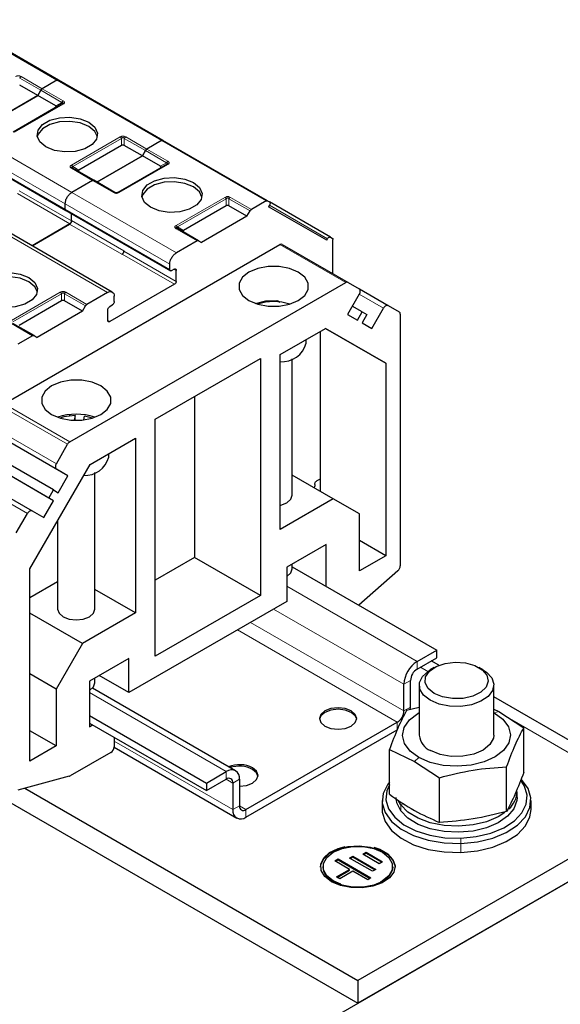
# Model space of a CAD drawing. Header units: millimetres. Extents: x 5 to 418, y 2 to 292.
# Tile 49 of 53: x 367 to 383, y 117 to 145. Entities that reach past the tile are written whole.
import ezdxf

# ---------------------------------------------------------------- set-up
doc = ezdxf.new("R2010")
doc.units = ezdxf.units.MM

msp = doc.modelspace()

# ---------------------------------------------------------------- linework, layer by layer
at = {"color": 7, "linetype": 'Continuous', "lineweight": 18}
for p, q in [((368.3794, 143.6322), (365.3813, 145.363)), ((367.3115, 143.6932), (367.9149, 143.3449)), ((367.3515, 143.7354), (367.9549, 143.3871)), ((371.3776, 141.9014), (368.3794, 143.6322)), ((367.9149, 143.3449), (368.5183, 142.9965)), ((367.9549, 143.3871), (368.5583, 143.0388)), ((368.5583, 142.9464), (367.1629, 142.1409)), ((368.344, 142.8959), (368.5183, 142.9965)), ((365.8054, 142.1462), (368.8036, 140.4155)), ((368.7943, 141.1991), (370.1896, 142.0047)), ((370.3496, 142.0047), (370.953, 141.6563)), ((365.6169, 141.8196), (368.615, 140.0889)), ((368.8343, 141.1569), (370.2296, 141.9624)), ((370.2296, 141.7612), (370.2296, 141.9624)), ((370.3096, 141.9624), (370.913, 141.6141)), ((370.3096, 141.9624), (370.3096, 141.7612)), ((374.3757, 140.1706), (371.3776, 141.9014)), ((365.6169, 141.6672), (368.615, 139.9364)), ((370.913, 141.6141), (371.5164, 141.2658)), ((370.953, 141.6563), (371.5564, 141.308)), ((368.8343, 141.1569), (369.0086, 141.0563)), ((371.5564, 141.2156), (370.1611, 140.4101)), ((371.3422, 141.1651), (371.5164, 141.2658)), ((369.3977, 140.7584), (368.7943, 141.1068)), ((370.0011, 140.4101), (369.3977, 140.7584)), ((367.2526, 140.3799), (368.7517, 139.5146)), ((367.2998, 140.4616), (368.7989, 139.5962)), ((368.8036, 140.4155), (371.8017, 138.6847)), ((368.615, 140.0889), (371.6131, 138.3581)), ((371.7924, 139.4683), (373.1878, 140.2739)), ((371.8324, 139.4261), (373.2278, 140.2316)), ((373.2278, 140.0304), (373.2278, 140.2316)), ((373.3078, 140.2316), (373.9112, 139.8833)), ((373.3078, 140.2316), (373.3078, 140.0304)), ((373.3478, 140.2739), (373.9512, 139.9255)), ((376.1353, 139.0892), (374.4685, 140.0514)), ((368.615, 139.9364), (371.6131, 138.2057)), ((368.7423, 139.5091), (370.2414, 138.6437)), ((368.7989, 139.6071), (370.2979, 138.7417)), ((369.8312, 137.5471), (366.8331, 139.2779)), ((372.3958, 139.0276), (371.7924, 139.376)), ((371.8324, 139.4261), (372.0067, 139.3255)), ((376.6555, 137.8289), (374.7698, 138.9175)), ((370.2508, 138.6492), (371.7498, 137.7838)), ((370.2979, 138.7308), (371.797, 137.8654)), ((371.797, 138.1811), (371.7404, 138.2138)), ((367.0784, 136.747), (368.4737, 137.5525)), ((367.1184, 136.7048), (368.5137, 137.5103)), ((368.5137, 137.3091), (368.5137, 137.5103)), ((368.5937, 137.5103), (369.1971, 137.162)), ((368.5937, 137.5103), (368.5937, 137.3091)), ((368.6337, 137.5525), (369.2371, 137.2042)), ((377.736, 137.0961), (377.0426, 137.4964)), ((367.6818, 136.3063), (367.0784, 136.6546)), ((369.8925, 136.7115), (369.8359, 136.7442)), ((368.682, 133.1941), (366.7964, 134.2826)), ((366.8631, 134.353), (368.7487, 133.2645)), ((366.4759, 133.7274), (368.3615, 132.6389)), ((368.3615, 132.4849), (366.4759, 133.5735)), ((367.5348, 131.2071), (365.6492, 132.2956)), ((374.9648, 129.123), (378.6984, 126.9676)), ((374.5876, 128.4698), (378.3212, 126.3144)), ((373.5504, 127.871), (378.1327, 125.2257)), ((373.9276, 128.0887), (378.3212, 125.5523)), ((378.6984, 126.9676), (378.6984, 126.7499)), ((378.7924, 126.8042), (379.0034, 126.6824)), ((378.5098, 126.4233), (378.3212, 126.3144)), ((369.308, 126.075), (373.2301, 123.8109)), ((378.3212, 125.5523), (378.5098, 125.6612)), ((380.9082, 125.4959), (381.0384, 125.5323)), ((378.1327, 125.008), (378.1327, 125.2257)), ((381.4119, 125.292), (385.6751, 122.8309)), ((370.0151, 124.6869), (373.4186, 122.7221)), ((378.7512, 124.2159), (378.6211, 124.0979)), ((373.2301, 123.5931), (373.2301, 123.8109)), ((373.23, 123.5931), (373.4186, 123.4842)), ((373.6072, 123.5931), (373.4186, 123.4842)), ((373.4186, 122.7221), (373.6072, 122.831)), ((373.6072, 122.8309), (373.7957, 122.7221)), ((378.3133, 122.8969), (378.231, 122.858)), ((378.231, 122.858), (378.231, 122.6838)), ((373.7957, 122.7221), (373.7957, 122.5043)), ((379.9492, 121.9025), (379.9555, 121.7539)), ((379.9555, 121.4926), (379.9555, 121.7539))]:
    msp.add_line(p, q, dxfattribs=at)
at = {"color": 7, "linetype": 'Continuous', "lineweight": 25}
for p, q in [((368.4194, 143.6361), (365.4213, 145.3669)), ((367.8278, 143.194), (367.3115, 143.492)), ((368.3794, 143.6322), (367.9549, 143.3871)), ((368.3794, 143.6322), (367.9549, 143.3871)), ((371.4176, 141.9054), (368.4194, 143.6361)), ((368.4194, 143.6361), (368.4724, 143.6056)), ((366.5267, 142.4429), (367.8278, 143.194)), ((367.8278, 143.194), (366.5267, 142.4429)), ((367.9149, 143.3449), (367.8278, 143.194)), ((367.8278, 143.194), (367.9149, 143.3449)), ((368.344, 142.8959), (367.8278, 143.194)), ((368.5183, 142.9504), (367.1229, 142.1448)), ((368.53, 142.9578), (368.522, 142.9522)), ((370.2296, 141.7612), (369.0086, 141.0563)), ((370.8259, 141.4632), (370.3096, 141.7612)), ((371.3776, 141.9014), (370.953, 141.6563)), ((371.3776, 141.9014), (370.953, 141.6563)), ((374.4157, 140.1746), (371.4176, 141.9054)), ((371.4176, 141.9054), (371.4705, 141.8748)), ((365.6334, 141.6306), (368.6316, 139.8998)), ((369.5248, 140.7121), (370.8259, 141.4632)), ((370.8259, 141.4632), (369.5248, 140.7121)), ((370.913, 141.6141), (370.8259, 141.4632)), ((370.8259, 141.4632), (370.913, 141.6141)), ((371.3422, 141.1651), (370.8259, 141.4632)), ((371.5164, 141.2196), (370.1211, 140.4141)), ((371.5281, 141.227), (371.5202, 141.2214)), ((369.4377, 140.7624), (368.8343, 141.1107)), ((369.3977, 140.7584), (368.8036, 140.4155)), ((369.3977, 140.7584), (368.8036, 140.4155)), ((370.0411, 140.4141), (369.4377, 140.7624)), ((368.615, 139.9364), (368.615, 140.0889)), ((368.615, 139.9364), (368.615, 140.0889)), ((373.2278, 140.0304), (372.0067, 139.3255)), ((373.824, 139.7324), (373.3078, 140.0304)), ((374.3757, 140.1706), (373.9512, 139.9255)), ((374.4157, 140.1746), (374.4686, 140.144)), ((374.4686, 140.0516), (374.4419, 140.0055)), ((376.1086, 139.043), (374.4419, 140.0055)), ((376.2153, 139.1354), (374.4692, 140.1434)), ((368.6316, 139.8998), (371.6297, 138.169)), ((368.7989, 139.6071), (368.7989, 139.8032)), ((368.7989, 139.5962), (368.7989, 139.8032)), ((373.824, 139.7324), (372.523, 138.9813)), ((373.824, 139.7324), (373.9112, 139.8833)), ((368.7517, 139.5146), (367.6656, 138.8875)), ((367.6656, 138.8875), (368.7423, 139.5091)), ((369.9646, 137.5604), (366.9664, 139.2911)), ((372.4358, 139.0316), (371.8324, 139.3799)), ((366.8631, 134.353), (374.7698, 138.9175)), ((372.3958, 139.0276), (371.8017, 138.6847)), ((372.4358, 139.0316), (372.523, 138.9813)), ((374.8365, 138.9241), (376.7221, 137.8355)), ((376.1086, 139.043), (376.1353, 139.0892)), ((376.2153, 139.1354), (376.2682, 139.1048)), ((376.2848, 138.088), (376.2848, 139.0682)), ((370.2414, 138.6437), (370.2508, 138.6492)), ((370.2979, 138.7417), (370.2979, 138.7308)), ((371.6131, 138.2057), (371.6131, 138.3581)), ((371.7404, 138.2138), (371.6697, 138.173)), ((371.797, 137.8654), (371.797, 138.1811)), ((368.7487, 133.2645), (376.6555, 137.8289)), ((371.7498, 137.7838), (369.8925, 136.7115)), ((376.7221, 137.8355), (377.0427, 137.6504)), ((369.8312, 137.5471), (369.2371, 137.2042)), ((377.0427, 137.4965), (376.7093, 136.9191)), ((377.0456, 137.6486), (377.8693, 137.173)), ((368.5137, 137.3091), (367.2926, 136.6041)), ((369.11, 137.011), (368.5937, 137.3091)), ((369.8925, 137.147), (369.9632, 137.1879)), ((370.0198, 137.2858), (370.0198, 137.4383)), ((374.6839, 137.3186), (374.7624, 137.2732)), ((369.11, 137.011), (367.8089, 136.2599)), ((369.11, 137.011), (369.1971, 137.162)), ((369.8359, 136.7442), (369.8359, 137.0491)), ((376.7093, 136.9191), (376.9893, 136.7574)), ((377.1227, 136.9884), (376.8427, 137.15)), ((376.9893, 136.7574), (377.1227, 136.9884)), ((377.1227, 136.9884), (377.256, 136.9114)), ((377.256, 136.9114), (377.1227, 136.6804)), ((377.4027, 136.5187), (377.736, 137.0961)), ((377.8693, 137.173), (378.1899, 136.9879)), ((378.2175, 136.9269), (378.2175, 129.7148)), ((367.7218, 136.3102), (367.1184, 136.6586)), ((377.1227, 136.6804), (377.4027, 136.5187)), ((374.7763, 135.7643), (376.0764, 136.5148)), ((375.9171, 136.4228), (375.9171, 131.8501)), ((377.8027, 135.5179), (376.0761, 136.5146)), ((376.0764, 136.5148), (377.8027, 135.5179)), ((367.6818, 136.3063), (367.2572, 136.0612)), ((367.7218, 136.3102), (367.8089, 136.2599)), ((375.521, 136.0907), (375.521, 136.1942)), ((371.1936, 133.9138), (374.2106, 135.6554)), ((374.2106, 135.6554), (374.2106, 128.8618)), ((374.7763, 130.7561), (374.7763, 135.7643)), ((375.121, 131.7358), (375.121, 135.6485)), ((377.8027, 135.5179), (377.8027, 129.9992)), ((372.325, 134.5669), (372.325, 129.9504)), ((368.7423, 134.0452), (368.7423, 134.006)), ((368.9033, 134.0169), (368.8766, 133.8817)), ((368.9033, 133.8811), (368.9033, 134.0169)), ((369.1475, 133.8946), (369.1683, 133.9994)), ((369.3933, 133.9463), (369.1683, 133.9994)), ((371.1936, 127.1201), (371.1936, 133.9138)), ((368.6948, 132.2924), (366.8092, 133.381)), ((369.3278, 132.6189), (370.6279, 133.3695)), ((370.6279, 133.3695), (370.6279, 128.3613)), ((368.2815, 131.8844), (366.3959, 132.973)), ((368.3615, 132.6389), (368.682, 133.1941)), ((368.1482, 131.6535), (366.2625, 132.742)), ((369.8642, 132.8251), (369.8642, 132.9286)), ((368.2815, 131.5765), (366.3959, 132.6651)), ((367.6015, 129.6289), (369.3278, 132.6189)), ((368.6948, 132.2924), (368.3615, 132.4849)), ((365.7825, 132.3726), (367.6682, 131.284)), ((368.4148, 131.8074), (368.6948, 132.2924)), ((369.4642, 128.4702), (369.4642, 132.3829)), ((376.2942, 131.6324), (375.121, 132.3097)), ((375.9171, 132.1982), (375.8228, 132.1438)), ((368.1482, 131.6535), (368.2815, 131.8844)), ((368.2815, 131.8844), (368.4148, 131.8074)), ((375.7633, 131.9389), (375.7662, 131.9914)), ((375.7662, 132.0458), (375.7662, 131.9914)), ((368.0015, 131.0915), (368.2815, 131.5765)), ((368.2815, 131.5765), (368.1482, 131.6535)), ((376.2942, 131.6324), (374.7763, 130.7561)), ((377.0484, 131.1969), (376.2942, 131.6324)), ((367.6682, 131.284), (368.0015, 131.0915)), ((367.2143, 130.6518), (367.5348, 131.2071)), ((368.3975, 131.0076), (368.3975, 128.4702)), ((377.0484, 129.5638), (377.0484, 131.1969)), ((377.8027, 129.9992), (377.0484, 130.4346)), ((376.0962, 130.3205), (374.9648, 129.6674)), ((376.0962, 129.123), (376.0962, 130.3205)), ((372.325, 129.9504), (371.1936, 129.2972)), ((374.2106, 128.8618), (372.325, 129.9504)), ((377.8027, 129.9992), (377.0484, 129.5638)), ((367.6015, 124.1102), (367.6015, 129.6289)), ((374.9648, 129.6674), (374.9648, 128.6876)), ((375.121, 129.6237), (375.121, 129.7576)), ((375.121, 129.6859), (379.264, 127.2942)), ((378.1476, 129.5693), (377.0338, 128.5817)), ((374.9648, 129.406), (374.9649, 129.406)), ((368.3975, 129.2509), (367.6015, 128.7913)), ((370.6279, 128.3613), (369.4642, 129.0331)), ((374.2106, 128.8618), (371.1936, 127.1201)), ((374.9648, 128.6876), (370.4393, 126.075)), ((369.11, 127.4851), (367.6015, 128.3559)), ((370.6279, 128.3613), (369.11, 127.4851)), ((369.11, 127.4851), (368.3557, 126.1787)), ((370.4393, 127.0549), (369.308, 126.4018)), ((370.4393, 126.075), (370.4393, 127.0549)), ((378.6984, 126.9676), (379.264, 127.2942)), ((378.6984, 126.7499), (379.264, 127.0765)), ((379.264, 127.0765), (379.264, 127.2942)), ((379.1885, 126.7937), (379.0754, 126.7284)), ((379.3239, 126.8581), (379.1048, 126.9845)), ((380.5841, 126.7284), (380.4709, 126.7937)), ((360.6879, 126.5879), (377.0013, 117.1704)), ((368.3557, 126.1787), (367.6015, 126.6141)), ((369.4642, 126.3581), (369.4642, 126.4919)), ((370.4393, 126.075), (369.5907, 126.565)), ((368.3557, 126.1787), (368.3557, 124.5456)), ((369.308, 126.4018), (369.308, 125.0953)), ((373.4967, 123.8373), (369.3942, 126.2056)), ((378.3212, 125.5523), (378.3212, 126.3144)), ((378.5098, 125.6612), (378.5098, 126.4233)), ((378.7631, 126.2931), (378.7631, 124.8559)), ((380.8964, 124.8559), (380.8964, 126.2931)), ((369.308, 126.1404), (369.308, 126.1404)), ((386.2084, 122.8837), (380.8964, 125.9503)), ((378.7631, 125.6446), (378.3951, 125.5621)), ((378.5048, 125.5876), (378.5098, 125.6612)), ((369.308, 125.4219), (372.6644, 123.4843)), ((380.8964, 125.6005), (381.0384, 125.5323)), ((381.0384, 125.5323), (381.7557, 125.0708)), ((369.308, 125.2042), (372.6644, 123.2666)), ((369.308, 125.0953), (369.4023, 125.1497)), ((373.7957, 122.7221), (378.1327, 125.2257)), ((381.7557, 123.7892), (381.7557, 125.0708)), ((368.3557, 124.5456), (367.6015, 124.981)), ((370.0151, 124.796), (370.0151, 124.5237)), ((373.7957, 122.5043), (378.1327, 125.008)), ((368.3557, 124.5456), (367.6015, 124.1102)), ((370.0141, 124.5071), (373.5291, 122.4779)), ((369.9208, 124.3604), (368.7547, 123.6872)), ((377.9038, 124.442), (378.6211, 124.0979)), ((377.9038, 123.1604), (377.9038, 124.442)), ((378.6211, 124.0979), (379.3384, 123.6364)), ((381.2644, 122.6691), (381.2644, 123.9508)), ((368.7303, 123.6768), (367.2565, 123.282)), ((372.6644, 123.4843), (373.2301, 123.8109)), ((379.3384, 122.3547), (379.3384, 123.6364)), ((372.6644, 123.2666), (373.2301, 123.5931)), ((372.6644, 123.4843), (372.6644, 123.2666)), ((373.4186, 123.4842), (373.4186, 122.7221)), ((373.6072, 123.5931), (373.6072, 122.831)), ((367.4542, 123.335), (377.0013, 117.8236)), ((381.5631, 123.0704), (381.5631, 123.2446)), ((385.6751, 122.8309), (377.0013, 117.8236)), ((377.6964, 122.9833), (377.6964, 122.722)), ((378.231, 122.858), (378.1618, 122.9723)), ((381.9631, 122.722), (381.9631, 122.9833)), ((385.6751, 122.1777), (377.0013, 117.1704)), ((371.6839, 114.1005), (384.3552, 121.4155)), ((376.7663, 121.3344), (376.8608, 121.3887)), ((376.8608, 121.3887), (377.5196, 121.0071)), ((376.8608, 121.3669), (376.8608, 121.3887)), ((377.1438, 121.4429), (377.2382, 121.4972)), ((377.6144, 121.1703), (377.1438, 121.4429)), ((377.1626, 121.4319), (377.2382, 121.4754)), ((377.2382, 121.4972), (377.7088, 121.2246)), ((377.2382, 121.4754), (377.2382, 121.4972)), ((377.2382, 121.4754), (377.69, 121.2137)), ((376.3418, 121.2532), (376.4363, 121.3075)), ((376.7653, 121.0078), (376.3418, 121.2532)), ((376.3607, 121.2423), (376.4363, 121.2857)), ((376.4363, 121.3075), (377.3774, 120.7623)), ((376.4363, 121.2857), (376.4363, 121.3075)), ((376.4363, 121.2857), (377.3586, 120.7514)), ((377.4251, 120.9527), (376.7663, 121.3344)), ((376.7852, 121.3235), (376.8608, 121.3669)), ((376.8608, 121.3669), (377.5007, 120.9962)), ((377.7088, 121.2246), (377.6144, 121.1703)), ((376.0013, 121.0892), (376.0013, 121.0675)), ((376.3876, 120.7905), (376.7653, 121.0078)), ((376.4064, 120.7796), (376.7653, 120.9861)), ((376.8595, 120.9533), (376.4817, 120.736)), ((376.7653, 120.9861), (376.7653, 121.0078)), ((377.283, 120.708), (376.8595, 120.9533)), ((377.5196, 121.0071), (377.4251, 120.9527)), ((378.0013, 121.0675), (378.0013, 121.0892)), ((376.4817, 120.736), (376.3876, 120.7905)), ((377.3774, 120.7623), (377.283, 120.708)), ((377.0013, 117.8236), (377.0013, 117.1704))]:
    msp.add_line(p, q, dxfattribs=at)
at = {"color": 7, "linetype": 'Continuous', "lineweight": 25, "flags": 128}
for points in [[(368.0635, 141.719), (367.8908, 141.8613), (367.8129, 142.0292), (367.8392, 142.2023), (367.9664, 142.3597), (368.1792, 142.4826), (368.452, 142.556), (368.7518, 142.5712), (369.0426, 142.5262), (369.2891, 142.4265)], [(369.2891, 142.3068), (369.0426, 142.4065), (368.7518, 142.4514), (368.452, 142.4363), (368.1792, 142.3628), (367.9664, 142.24), (367.8392, 142.0825), (367.8159, 142.0129)], [(369.2891, 142.4265), (369.4618, 142.2842), (369.5397, 142.1164), (369.5134, 141.9433), (369.3862, 141.7858), (369.1734, 141.6629), (368.9006, 141.5895), (368.6008, 141.5744), (368.31, 141.6193), (368.0635, 141.719)], [(369.5367, 142.0129), (369.4618, 142.1645), (369.2891, 142.3068)], [(371.0616, 139.9882), (370.889, 140.1305), (370.8111, 140.2984), (370.8373, 140.4715), (370.9645, 140.629), (371.1773, 140.7518), (371.4501, 140.8253), (371.75, 140.8404), (372.0407, 140.7954), (372.2872, 140.6958)], [(372.2872, 140.576), (372.0407, 140.6757), (371.75, 140.7206), (371.4501, 140.7055), (371.1773, 140.6321), (370.9645, 140.5092), (370.8373, 140.3517), (370.814, 140.2821)], [(372.2872, 140.6958), (372.4599, 140.5534), (372.5378, 140.3856), (372.5116, 140.2125), (372.3844, 140.055), (372.1715, 139.9322), (371.8987, 139.8587), (371.5989, 139.8436), (371.3082, 139.8885), (371.0616, 139.9882)], [(372.5349, 140.2821), (372.4599, 140.4337), (372.2872, 140.576)], [(366.3476, 137.2668), (366.1749, 137.4092), (366.097, 137.577), (366.1232, 137.7501), (366.2504, 137.9076), (366.4633, 138.0305), (366.7361, 138.1039), (367.0359, 138.119), (367.3266, 138.0741), (367.5732, 137.9744)], [(373.8806, 137.3156), (374.1337, 137.2094), (374.4313, 137.1536), (374.7441, 137.1536), (375.0417, 137.2094), (375.2948, 137.3156), (375.4787, 137.4617), (375.5754, 137.6335), (375.5754, 137.8141), (375.4787, 137.9859), (375.2948, 138.132), (375.0417, 138.2382), (374.7441, 138.294), (374.4313, 138.294), (374.1337, 138.2382), (373.8806, 138.132), (373.6967, 137.9859), (373.6, 137.8141), (373.6, 137.6335), (373.6967, 137.4617), (373.8806, 137.3156)], [(367.5732, 137.8546), (367.3266, 137.9543), (367.0359, 137.9993), (366.7361, 137.9841), (366.4633, 137.9107), (366.2504, 137.7878), (366.1232, 137.6304), (366.0999, 137.5607)], [(367.5732, 137.9744), (367.7458, 137.8321), (367.8237, 137.6642), (367.7975, 137.4911), (367.6703, 137.3337), (367.4575, 137.2108), (367.1847, 137.1374), (366.8848, 137.1222), (366.5941, 137.1672), (366.3476, 137.2668)], [(367.8208, 137.5607), (367.7458, 137.7123), (367.5732, 137.8546)], [(377.0427, 137.4965), (377.0544, 137.5197), (377.0631, 137.5436), (377.0685, 137.5671), (377.0703, 137.5894), (377.0685, 137.6096), (377.0631, 137.6269), (377.0544, 137.6407), (377.0427, 137.6504)], [(374.0588, 137.2339), (374.3592, 137.306), (374.6841, 137.3185)], [(377.8693, 137.173), (377.8551, 137.1783), (377.8388, 137.179), (377.8211, 137.175), (377.8027, 137.1665), (377.7843, 137.1537), (377.7666, 137.1373), (377.7503, 137.1179), (377.736, 137.0961)], [(369.638, 134.8664), (369.3848, 134.9725), (369.0873, 135.0283), (368.7744, 135.0283), (368.4769, 134.9725), (368.2237, 134.8664), (368.0398, 134.7202), (367.9432, 134.5485), (367.9432, 134.3679), (368.0398, 134.1961), (368.2237, 134.05), (368.4769, 133.9438), (368.7744, 133.888), (369.0873, 133.888), (369.3848, 133.9438), (369.638, 134.05), (369.8219, 134.1961), (369.9185, 134.3679), (369.9185, 134.5485), (369.8219, 134.7202), (369.638, 134.8664)], [(368.9033, 134.0169), (368.5792, 133.9774), (368.4684, 133.9463)], [(368.3615, 132.6389), (368.3498, 132.6156), (368.3411, 132.5918), (368.3357, 132.5682), (368.3339, 132.546), (368.3357, 132.5258), (368.3411, 132.5084), (368.3498, 132.4946), (368.3615, 132.4849)], [(374.7763, 131.4478), (374.7918, 131.4514), (374.9648, 131.5181), (375.0804, 131.618), (375.121, 131.7358)], [(367.6682, 131.284), (367.6539, 131.2893), (367.6376, 131.29), (367.6199, 131.286), (367.6015, 131.2774), (367.5831, 131.2647), (367.5654, 131.2483), (367.5491, 131.2288), (367.5348, 131.2071)], [(374.9649, 129.406), (375.0804, 129.5059), (375.121, 129.6237)], [(368.3975, 128.4702), (368.4381, 128.3524), (368.5537, 128.2525)], [(368.5537, 128.2525), (368.7268, 128.1857), (368.9308, 128.1623), (369.1349, 128.1857), (369.308, 128.2525), (369.4236, 128.3524), (369.4642, 128.4702)], [(379.1886, 126.0536), (379.0152, 126.1938), (378.93, 126.359), (378.9424, 126.5311), (379.0508, 126.6916), (379.2437, 126.8231), (379.5001, 126.9113), (379.7923, 126.9467), (380.0884, 126.9253), (380.3566, 126.8497), (380.5676, 126.7278), (380.6987, 126.573), (380.7356, 126.4021), (380.6744, 126.2334), (380.5216, 126.0854), (380.2938, 125.9741), (380.0158, 125.9114), (379.7176, 125.9043), (379.4315, 125.9535), (379.1886, 126.0536)], [(379.0755, 125.8576), (378.8867, 126.0053), (378.7817, 126.1786), (378.7698, 126.362), (378.8521, 126.5393), (379.0212, 126.6947), (379.0754, 126.7284)], [(380.5841, 126.7284), (380.688, 126.6587), (380.8365, 126.4964), (380.8956, 126.3161), (380.86, 126.1337), (380.7329, 125.9654), (380.5255, 125.8263), (380.2563, 125.7287), (379.9491, 125.6812), (379.6314, 125.688), (379.3313, 125.7486), (379.0755, 125.8576)], [(369.308, 126.1404), (369.4236, 126.2403), (369.4642, 126.3581)], [(376.8127, 125.5523), (376.6397, 125.619), (376.4356, 125.6425), (376.2315, 125.619), (376.0585, 125.5523), (375.9429, 125.4524), (375.9023, 125.3346), (375.9429, 125.2168), (376.0585, 125.1169), (376.2315, 125.0501), (376.4356, 125.0267), (376.6397, 125.0501), (376.8127, 125.1169), (376.9283, 125.2168), (376.9689, 125.3346), (376.9283, 125.4524), (376.8127, 125.5523)], [(376.8127, 125.5087), (376.6397, 125.5755), (376.4356, 125.5989), (376.2315, 125.5755), (376.0585, 125.5087), (375.9429, 125.4089), (375.9036, 125.3128)], [(376.9676, 125.3128), (376.9283, 125.4089), (376.8127, 125.5087)], [(378.7512, 124.2159), (378.5011, 124.3989), (378.3414, 124.613), (378.2832, 124.8436), (378.3304, 125.0751), (378.4797, 125.2917), (378.7211, 125.4785), (378.7631, 125.5025)], [(380.9082, 125.4959), (381.1584, 125.313), (381.318, 125.0989), (381.3762, 124.8683), (381.3291, 124.6368), (381.1797, 124.4202), (380.9384, 124.2334), (380.6215, 124.0889), (380.2506, 123.9968), (379.851, 123.9632), (379.4501, 123.9904), (379.0749, 124.0766), (378.7512, 124.2159)], [(380.8964, 124.8559), (380.8855, 124.768), (380.7867, 124.584), (380.5943, 124.4266), (380.327, 124.3112), (380.0111, 124.2491), (379.6774, 124.2465), (379.3586, 124.3035), (379.0859, 124.4146)], [(373.6072, 123.3939), (373.8113, 123.4173), (373.9843, 123.4841), (374.0999, 123.5839), (374.1405, 123.7018), (374.0999, 123.8196), (373.9843, 123.9195)], [(374.1392, 123.68), (374.0999, 123.776), (373.9843, 123.8759)], [(377.9038, 123.513), (377.8564, 123.4513), (377.7255, 123.1861), (377.7001, 122.9107), (377.7815, 122.639), (377.9656, 122.3845), (378.2431, 122.1601), (378.6002, 121.9769), (379.019, 121.8442), (379.4784, 121.7686), (379.9555, 121.7539)], [(377.9038, 123.4347), (377.8307, 123.2631), (377.8066, 123.0015), (377.8839, 122.7433), (378.0588, 122.5016), (378.3225, 122.2883), (378.6617, 122.1143), (379.0596, 121.9882), (379.496, 121.9164), (379.9492, 121.9025)], [(379.9492, 121.9025), (380.3964, 121.9471), (380.8152, 122.0481), (381.1845, 122.2003), (381.486, 122.3962), (381.7043, 122.6258), (381.8287, 122.8778), (381.8529, 123.1394), (381.7756, 123.3976), (381.6804, 123.5474)], [(379.9555, 121.7539), (380.4262, 121.8009), (380.867, 121.9072), (381.2558, 122.0674), (381.5731, 122.2736), (381.803, 122.5153), (381.9339, 122.7806), (381.9593, 123.0559), (381.878, 123.3277), (381.6939, 123.5822), (381.6843, 123.592)], [(378.231, 122.6838), (378.1172, 122.9159), (378.0964, 123.0704)], [(381.5631, 123.0704), (381.5566, 122.9839), (381.4705, 122.7478), (381.2891, 122.5305), (381.0228, 122.3446), (380.6873, 122.2008), (380.3019, 122.1076), (379.889, 122.0704), (379.4727, 122.0913), (379.0772, 122.169), (378.7254, 122.2992), (378.4377, 122.4742), (378.231, 122.6838)], [(381.2109, 122.64), (381.0228, 122.5188), (380.6873, 122.375), (380.3019, 122.2818), (379.889, 122.2446), (379.4727, 122.2655), (379.0772, 122.3432), (378.7254, 122.4734), (378.4377, 122.6484), (378.231, 122.858)], [(377.6964, 122.722), (377.7001, 122.6494), (377.7815, 122.3777), (377.9656, 122.1232), (378.2431, 121.8988), (378.6002, 121.7156), (379.019, 121.5829), (379.4784, 121.5073), (379.9555, 121.4926)], [(379.9555, 121.4926), (380.4262, 121.5396), (380.867, 121.6459), (381.2558, 121.8061), (381.5731, 122.0123), (381.803, 122.254), (381.9339, 122.5193), (381.9631, 122.722)], [(375.9346, 121.0675), (375.9413, 121.1364), (376.0236, 121.3137), (376.1928, 121.4691), (376.4338, 121.5888), (376.7252, 121.6622), (377.0412, 121.6828), (377.3536, 121.6487), (377.6347, 121.5629), (377.8595, 121.4331), (378.0081, 121.2708), (378.0672, 121.0905), (378.068, 121.0675)], [(376.247, 120.6538), (376.0582, 120.8015), (375.9532, 120.9748), (375.9413, 121.1582), (376.0236, 121.3355), (376.1928, 121.4909), (376.4338, 121.6106), (376.636, 121.6678)], [(376.5111, 120.586), (376.2942, 120.681), (376.1103, 120.8271), (376.0136, 120.9989), (376.0136, 121.1795), (376.1103, 121.3513), (376.2942, 121.4974), (376.5473, 121.6036), (376.8449, 121.6594), (377.1577, 121.6594), (377.4553, 121.6036), (377.7084, 121.4974), (377.8923, 121.3513), (377.989, 121.1795), (377.989, 120.9989), (377.8923, 120.8271), (377.7084, 120.681), (377.6376, 120.6439)], [(377.4559, 121.6463), (377.6347, 121.5847), (377.8595, 121.4549), (378.0081, 121.2926), (378.0672, 121.1123), (378.0316, 120.9299), (377.9045, 120.7616), (377.6971, 120.6225), (377.4278, 120.5248), (377.1207, 120.4773), (376.803, 120.4842), (376.5029, 120.5448), (376.247, 120.6538), (376.247, 120.6538)], [(378.0013, 121.0675), (377.989, 120.9771), (377.8923, 120.8054), (377.7084, 120.6593), (377.4553, 120.5531), (377.1577, 120.4973), (376.8449, 120.4973), (376.5473, 120.5531), (376.2942, 120.6593)]]:
    msp.add_lwpolyline(points, dxfattribs=at)
at = {"color": 7, "linetype": 'Continuous', "lineweight": 18}
for centre in [(368.8177, 141.0741), (371.8158, 139.3433)]:
    msp.add_arc(centre, 0.0402, 65.68605, 125.61817, dxfattribs=at)
at = {"color": 7, "linetype": 'Continuous', "lineweight": 25}
for centre, radius, start, end in [((374.8089, 138.863), 0.0671, 65.68605, 125.61817), ((370.1751, 138.7473), 0.1229, 302.60548, 357.39452), ((370.1956, 138.7355), 0.1025, 302.60548, 357.39452), ((376.6945, 137.7744), 0.0671, 65.68605, 125.61817), ((374.5877, 135.7628), 1.5212, 72.30051, 107.69949), ((378.1508, 136.9335), 0.0671, 354.37962, 54.30196), ((374.8282, 136.2792), 0.718, 265.85316, 344.78411), ((368.9308, 132.4314), 1.6253, 71.00769, 108.99231), ((368.8505, 133.1013), 0.1923, 121.95467, 151.14439), ((369.1789, 133.0092), 0.7096, 267.17582, 344.9592), ((378.0088, 129.7255), 0.209, 311.62838, 357.06537), ((379.14, 126.2772), 0.8196, 122.60548, 177.39452), ((378.9192, 126.4047), 0.4098, 122.60548, 177.39452), ((377.9118, 125.571), 0.4098, 302.60548, 357.39452), ((379.2863, 124.8999), 0.5251, 184.80641, 247.56824), ((369.8104, 124.533), 0.2049, 302.60548, 357.39452), ((373.6045, 123.1772), 0.8338, 62.90255, 111.61673), ((373.6037, 123.1284), 0.8389, 63.01991, 108.08341), ((368.7029, 123.7751), 0.102, 285.56833, 300.50791), ((373.3773, 123.6304), 0.2329, 350.78596, 129.20329), ((373.3037, 123.5029), 0.1165, 350.78596, 129.20329), ((380.8625, 123.2656), 0.7009, 311.77927, 358.28622), ((373.7221, 122.8123), 0.1165, 170.78596, 309.20329), ((373.6485, 122.6848), 0.2329, 170.78596, 309.20329), ((376.4854, 121.1057), 0.4856, 184.5109, 246.80924)]:
    msp.add_arc(centre, radius, start, end, dxfattribs=at)
for centre, major_axis, ratio, start_param, end_param in [((368.224, 142.8728), (0.1386, 0), 0.3332972, 5.7595865, 6.8067841), ((370.2696, 141.6919), (0.08, 0), 0.9998916, 1.0471975, 2.0943951), ((371.2222, 141.142), (0.1386, 0), 0.3332972, 5.7595865, 6.8067841), ((369.1286, 141.0332), (0.1386, 0), 0.3332972, 2.6179939, 3.6651914), ((373.2678, 139.9611), (0.08, 0), 0.9998916, 1.0471975, 2.0943951), ((372.1267, 139.3024), (0.1386, 0), 0.3332972, 2.6179939, 3.6651914), ((368.5537, 137.2398), (0.08, 0), 0.9998916, 1.0471975, 2.0943951), ((374.5877, 137.3743), (1, -0.5774), 0.0000704, 4.8089587, 4.8882508)]:
    msp.add_ellipse(centre, major_axis=major_axis, ratio=ratio, start_param=start_param, end_param=end_param, dxfattribs=at)
at = {"color": 7, "linetype": 'Continuous', "lineweight": 18}
for points, knots in [([(367.1915, 143.7354), (367.2046, 143.7419), (367.223, 143.751), (367.2532, 143.7563), (367.2742, 143.7571), (367.295, 143.7557), (367.3226, 143.7499), (367.3396, 143.7414), (367.3515, 143.7354)], [0, 0, 0, 0, 0.28232556, 0.3956386, 0.51777025, 0.63110711, 0.74043539, 1, 1, 1, 1]), ([(368.5583, 143.0388), (368.5695, 143.0312), (368.5853, 143.0206), (368.5944, 143.0032), (368.5958, 142.991), (368.5933, 142.979), (368.5833, 142.9631), (368.5686, 142.9533), (368.5583, 142.9464)], [0, 0, 0, 0, 0.2823256, 0.3956386, 0.5177703, 0.6311071, 0.7404354, 1, 1, 1, 1]), ([(370.1896, 142.0047), (370.2027, 142.0111), (370.2211, 142.0202), (370.2513, 142.0255), (370.2724, 142.0263), (370.2931, 142.0249), (370.3207, 142.0191), (370.3377, 142.0106), (370.3496, 142.0047)], [0, 0, 0, 0, 0.28232556, 0.3956386, 0.51777025, 0.63110711, 0.74043539, 1, 1, 1, 1]), ([(370.2296, 141.9624), (370.2353, 141.9695), (370.2432, 141.9793), (370.2597, 141.9867), (370.2718, 141.9877), (370.2833, 141.9855), (370.2973, 141.9776), (370.3045, 141.9687), (370.3096, 141.9624)], [0, 0, 0, 0, 0.2915567, 0.4094353, 0.5237228, 0.6250088, 0.734944, 1, 1, 1, 1]), ([(368.7943, 141.1068), (368.7837, 141.1138), (368.7684, 141.1241), (368.7587, 141.1409), (368.7564, 141.153), (368.7588, 141.165), (368.7683, 141.1816), (368.7836, 141.1919), (368.7943, 141.1991)], [0, 0, 0, 0, 0.2646181, 0.3849548, 0.5040288, 0.613968, 0.7305828, 1, 1, 1, 1]), ([(371.5564, 141.308), (371.5677, 141.3004), (371.5834, 141.2898), (371.5926, 141.2724), (371.5939, 141.2602), (371.5914, 141.2483), (371.5815, 141.2323), (371.5668, 141.2225), (371.5564, 141.2156)], [0, 0, 0, 0, 0.2823256, 0.3956386, 0.5177703, 0.6311071, 0.7404354, 1, 1, 1, 1]), ([(370.1611, 140.4101), (370.148, 140.4036), (370.1296, 140.3945), (370.0994, 140.3892), (370.0783, 140.3885), (370.0576, 140.3899), (370.03, 140.3956), (370.013, 140.4041), (370.0011, 140.4101)], [0, 0, 0, 0, 0.2823256, 0.3956386, 0.5177702, 0.6311071, 0.7404354, 1, 1, 1, 1]), ([(373.1878, 140.2739), (373.2009, 140.2804), (373.2192, 140.2894), (373.2494, 140.2947), (373.2705, 140.2955), (373.2912, 140.2941), (373.3188, 140.2883), (373.3358, 140.2798), (373.3478, 140.2739)], [0, 0, 0, 0, 0.2823256, 0.3956386, 0.5177702, 0.6311071, 0.7404354, 1, 1, 1, 1]), ([(373.2278, 140.2316), (373.2334, 140.2387), (373.2413, 140.2485), (373.2578, 140.2559), (373.27, 140.2569), (373.2814, 140.2547), (373.2954, 140.2468), (373.3027, 140.2379), (373.3078, 140.2316)], [0, 0, 0, 0, 0.29155666, 0.40943532, 0.52372283, 0.62500884, 0.73494402, 1, 1, 1, 1]), ([(371.7924, 139.376), (371.7819, 139.383), (371.7665, 139.3933), (371.7569, 139.4101), (371.7545, 139.4223), (371.757, 139.4343), (371.7665, 139.4508), (371.7817, 139.4611), (371.7924, 139.4683)], [0, 0, 0, 0, 0.2646181, 0.3849548, 0.5040288, 0.613968, 0.7305828, 1, 1, 1, 1]), ([(368.4737, 137.5525), (368.4868, 137.559), (368.5052, 137.5681), (368.5354, 137.5734), (368.5565, 137.5741), (368.5772, 137.5727), (368.6048, 137.567), (368.6218, 137.5585), (368.6337, 137.5525)], [0, 0, 0, 0, 0.2823256, 0.3956386, 0.5177702, 0.6311071, 0.7404354, 1, 1, 1, 1]), ([(368.5137, 137.5103), (368.5194, 137.5173), (368.5273, 137.5272), (368.5438, 137.5346), (368.5559, 137.5356), (368.5674, 137.5334), (368.5814, 137.5255), (368.5886, 137.5166), (368.5937, 137.5103)], [0, 0, 0, 0, 0.29155666, 0.40943532, 0.52372283, 0.62500884, 0.73494402, 1, 1, 1, 1])]:
    msp.add_open_spline(points, degree=3, knots=knots, dxfattribs=at)
for points in [[(367.3115, 143.6932), (367.3143, 143.6977), (367.3198, 143.7066), (367.3297, 143.7182), (367.3404, 143.7283), (367.3478, 143.7331), (367.3515, 143.7354)], [(368.5583, 143.0388), (368.5546, 143.0364), (368.5472, 143.0316), (368.5365, 143.0216), (368.5266, 143.0099), (368.5211, 143.001), (368.5183, 142.9965)], [(370.1896, 142.0047), (370.1933, 142.0023), (370.2007, 141.9975), (370.2114, 141.9875), (370.2213, 141.9758), (370.2269, 141.9669), (370.2296, 141.9624)], [(370.3096, 141.9624), (370.3124, 141.9669), (370.3179, 141.9758), (370.3279, 141.9875), (370.3385, 141.9975), (370.3459, 142.0023), (370.3496, 142.0047)], [(368.7943, 141.1991), (368.798, 141.1968), (368.8054, 141.192), (368.816, 141.1819), (368.826, 141.1703), (368.8315, 141.1614), (368.8343, 141.1569)], [(371.5564, 141.308), (371.5527, 141.3056), (371.5453, 141.3008), (371.5347, 141.2908), (371.5247, 141.2791), (371.5192, 141.2702), (371.5164, 141.2658)], [(370.0411, 140.4141), (370.0383, 140.4153), (370.0328, 140.4178), (370.0228, 140.418), (370.0122, 140.4158), (370.0048, 140.412), (370.0011, 140.4101)], [(370.1611, 140.4101), (370.1574, 140.412), (370.15, 140.4158), (370.1393, 140.418), (370.1294, 140.4178), (370.1238, 140.4153), (370.1211, 140.4141)], [(373.1878, 140.2739), (373.1915, 140.2715), (373.1989, 140.2667), (373.2095, 140.2567), (373.2195, 140.245), (373.225, 140.2361), (373.2278, 140.2316)], [(373.3078, 140.2316), (373.3105, 140.2361), (373.3161, 140.245), (373.326, 140.2567), (373.3367, 140.2667), (373.3441, 140.2715), (373.3478, 140.2739)], [(371.7924, 139.4683), (371.7961, 139.466), (371.8035, 139.4612), (371.8142, 139.4511), (371.8241, 139.4395), (371.8296, 139.4306), (371.8324, 139.4261)], [(368.4737, 137.5525), (368.4774, 137.5501), (368.4848, 137.5454), (368.4955, 137.5353), (368.5054, 137.5236), (368.511, 137.5147), (368.5137, 137.5103)], [(368.5937, 137.5103), (368.5965, 137.5147), (368.602, 137.5236), (368.612, 137.5353), (368.6226, 137.5454), (368.63, 137.5501), (368.6337, 137.5525)]]:
    msp.add_open_spline(points, degree=3, dxfattribs=at)
at = {"color": 7, "linetype": 'Continuous', "lineweight": 25}
for points in [[(368.3794, 143.6322), (368.3831, 143.6341), (368.3906, 143.6379), (368.4012, 143.6401), (368.4111, 143.6399), (368.4167, 143.6374), (368.4194, 143.6361)], [(368.3794, 143.6322), (368.3831, 143.6341), (368.3906, 143.6379), (368.4012, 143.6401), (368.4111, 143.6399), (368.4167, 143.6374), (368.4194, 143.6361)], [(367.9149, 143.3449), (367.9177, 143.3493), (367.9232, 143.3582), (367.9331, 143.3699), (367.9438, 143.38), (367.9512, 143.3847), (367.9549, 143.3871)], [(367.9149, 143.3449), (367.9177, 143.3493), (367.9232, 143.3582), (367.9331, 143.3699), (367.9438, 143.38), (367.9512, 143.3847), (367.9549, 143.3871)], [(368.5583, 142.9464), (368.5546, 142.9483), (368.5472, 142.9521), (368.5365, 142.9543), (368.5266, 142.9541), (368.5211, 142.9516), (368.5183, 142.9504)], [(371.3776, 141.9014), (371.3813, 141.9033), (371.3887, 141.9071), (371.3993, 141.9093), (371.4093, 141.9091), (371.4148, 141.9066), (371.4176, 141.9054)], [(371.3776, 141.9014), (371.3813, 141.9033), (371.3887, 141.9071), (371.3993, 141.9093), (371.4093, 141.9091), (371.4148, 141.9066), (371.4176, 141.9054)], [(370.913, 141.6141), (370.9158, 141.6185), (370.9213, 141.6275), (370.9313, 141.6391), (370.9419, 141.6492), (370.9493, 141.6539), (370.953, 141.6563)], [(370.913, 141.6141), (370.9158, 141.6185), (370.9213, 141.6275), (370.9313, 141.6391), (370.9419, 141.6492), (370.9493, 141.6539), (370.953, 141.6563)], [(371.5564, 141.2156), (371.5527, 141.2175), (371.5453, 141.2213), (371.5347, 141.2236), (371.5247, 141.2234), (371.5192, 141.2208), (371.5164, 141.2196)], [(369.3977, 140.7584), (369.4014, 140.7603), (369.4088, 140.7641), (369.4194, 140.7664), (369.4294, 140.7662), (369.4349, 140.7636), (369.4377, 140.7624)], [(369.3977, 140.7584), (369.4014, 140.7603), (369.4088, 140.7641), (369.4194, 140.7664), (369.4294, 140.7662), (369.4349, 140.7636), (369.4377, 140.7624)], [(368.615, 140.0889), (368.6178, 140.119), (368.6235, 140.1794), (368.6671, 140.2765), (368.7294, 140.3629), (368.7789, 140.3979), (368.8036, 140.4155)], [(368.615, 140.0889), (368.6178, 140.119), (368.6235, 140.1794), (368.6671, 140.2765), (368.7294, 140.3629), (368.7789, 140.3979), (368.8036, 140.4155)], [(374.3757, 140.1706), (374.3794, 140.1725), (374.3868, 140.1763), (374.3975, 140.1786), (374.4074, 140.1783), (374.4129, 140.1758), (374.4157, 140.1746)], [(374.4686, 140.144), (374.4733, 140.14), (374.4825, 140.1318), (374.4865, 140.1082), (374.4825, 140.0799), (374.4733, 140.0611), (374.4686, 140.0516)], [(368.6716, 139.9038), (368.6642, 139.9005), (368.6493, 139.8939), (368.6306, 139.8982), (368.6176, 139.9122), (368.6159, 139.9284), (368.615, 139.9364)], [(373.9112, 139.8833), (373.9139, 139.8878), (373.9195, 139.8967), (373.9294, 139.9083), (373.9401, 139.9184), (373.9475, 139.9232), (373.9512, 139.9255)], [(368.7423, 139.5091), (368.7497, 139.5144), (368.7645, 139.5249), (368.7832, 139.5508), (368.7963, 139.5799), (368.798, 139.598), (368.7989, 139.6071)], [(368.7989, 139.5962), (368.7981, 139.5887), (368.7967, 139.5736), (368.7858, 139.5493), (368.7702, 139.5277), (368.7579, 139.5189), (368.7517, 139.5146)], [(372.3958, 139.0276), (372.3995, 139.0295), (372.4069, 139.0333), (372.4176, 139.0356), (372.4275, 139.0354), (372.433, 139.0329), (372.4358, 139.0316)], [(376.1353, 139.0892), (376.1411, 139.0979), (376.1528, 139.1154), (376.1753, 139.1329), (376.1978, 139.1413), (376.2094, 139.1374), (376.2153, 139.1354)], [(376.2682, 139.1048), (376.2707, 139.103), (376.2756, 139.0995), (376.2807, 139.091), (376.2841, 139.0807), (376.2845, 139.0723), (376.2848, 139.0682)], [(371.6131, 138.3581), (371.616, 138.3882), (371.6216, 138.4486), (371.6652, 138.5457), (371.7276, 138.6321), (371.777, 138.6671), (371.8017, 138.6847)], [(371.6697, 138.173), (371.6623, 138.1697), (371.6475, 138.1631), (371.6288, 138.1674), (371.6157, 138.1815), (371.614, 138.1976), (371.6131, 138.2057)], [(371.7404, 138.2138), (371.7478, 138.2171), (371.7627, 138.2237), (371.7814, 138.2194), (371.7944, 138.2054), (371.7961, 138.1892), (371.797, 138.1811)], [(371.797, 137.8654), (371.7963, 137.8579), (371.7949, 137.8428), (371.784, 137.8185), (371.7684, 137.7969), (371.756, 137.7881), (371.7498, 137.7838)], [(369.8312, 137.5471), (369.8559, 137.5581), (369.9054, 137.5801), (369.9677, 137.5657), (370.0113, 137.5189), (370.017, 137.4652), (370.0198, 137.4383)], [(369.1971, 137.162), (369.1999, 137.1664), (369.2054, 137.1753), (369.2154, 137.187), (369.226, 137.197), (369.2334, 137.2018), (369.2371, 137.2042)], [(370.0198, 137.2858), (370.0189, 137.2768), (370.0172, 137.2587), (370.0042, 137.2295), (369.9855, 137.2036), (369.9706, 137.1931), (369.9632, 137.1879)], [(369.8359, 137.0491), (369.8368, 137.0581), (369.8385, 137.0762), (369.8516, 137.1054), (369.8703, 137.1313), (369.8851, 137.1418), (369.8925, 137.147)], [(369.8925, 136.7115), (369.8851, 136.7083), (369.8703, 136.7017), (369.8516, 136.706), (369.8385, 136.72), (369.8368, 136.7361), (369.8359, 136.7442)], [(367.6818, 136.3063), (367.6855, 136.3082), (367.6929, 136.312), (367.7035, 136.3142), (367.7135, 136.314), (367.719, 136.3115), (367.7218, 136.3102)], [(375.7662, 132.0458), (375.7671, 132.0549), (375.7688, 132.073), (375.7818, 132.1021), (375.8005, 132.128), (375.8154, 132.1385), (375.8228, 132.1438)]]:
    msp.add_open_spline(points, degree=3, dxfattribs=at)
for points, knots in [([(368.5183, 142.9965), (368.5269, 142.9953), (368.539, 142.9937), (368.5483, 142.9861), (368.5497, 142.9793), (368.5467, 142.9722), (368.537, 142.9619), (368.526, 142.9551), (368.5183, 142.9504)], [0, 0, 0, 0, 0.29155666, 0.40943532, 0.52372283, 0.62500884, 0.73494402, 1, 1, 1, 1]), ([(368.8343, 141.1107), (368.8258, 141.116), (368.8141, 141.1232), (368.8049, 141.1341), (368.8026, 141.141), (368.8047, 141.1468), (368.8139, 141.1536), (368.8257, 141.1555), (368.8343, 141.1569)], [0, 0, 0, 0, 0.288782, 0.3996105, 0.4976777, 0.5951187, 0.7063928, 1, 1, 1, 1]), ([(371.5164, 141.2658), (371.525, 141.2646), (371.5371, 141.2629), (371.5465, 141.2553), (371.5478, 141.2486), (371.5449, 141.2414), (371.5351, 141.2311), (371.5242, 141.2244), (371.5164, 141.2196)], [0, 0, 0, 0, 0.29155666, 0.40943532, 0.52372283, 0.62500884, 0.73494402, 1, 1, 1, 1]), ([(368.8258, 141.1139), (368.8227, 141.116), (368.8169, 141.1199), (368.8138, 141.1241), (368.8124, 141.1261)], [0, 0, 0, 0, 0.5256895, 1, 1, 1, 1]), ([(370.1211, 140.4141), (370.1154, 140.4111), (370.1075, 140.407), (370.091, 140.4037), (370.0789, 140.4031), (370.0674, 140.4043), (370.0534, 140.4077), (370.0462, 140.4114), (370.0411, 140.4141)], [0, 0, 0, 0, 0.2915567, 0.4094353, 0.5237228, 0.6250088, 0.734944, 1, 1, 1, 1]), ([(368.615, 139.9364), (368.616, 139.9286), (368.6179, 139.913), (368.6255, 139.901), (368.6316, 139.8998), (368.6316, 139.8998)], [0, 0, 0, 0, 0.49994894, 0.99989787, 1, 1, 1, 1]), ([(371.8324, 139.3799), (371.824, 139.3852), (371.8123, 139.3924), (371.8031, 139.4033), (371.8007, 139.4102), (371.8029, 139.416), (371.812, 139.4228), (371.8239, 139.4247), (371.8324, 139.4261)], [0, 0, 0, 0, 0.288782, 0.3996105, 0.4976777, 0.5951187, 0.7063928, 1, 1, 1, 1]), ([(371.8239, 139.3831), (371.8209, 139.3852), (371.8151, 139.3891), (371.812, 139.3933), (371.8105, 139.3953)], [0, 0, 0, 0, 0.5256895, 1, 1, 1, 1]), ([(378.3951, 125.5621), (378.3132, 125.4048), (378.1494, 125.0901), (377.9857, 124.658), (377.9038, 124.442)], [0, 0, 0, 0, 0.4999949, 1, 1, 1, 1]), ([(381.2644, 123.9508), (381.3462, 124.1668), (381.51, 124.5988), (381.6738, 124.9135), (381.7557, 125.0708)], [0, 0, 0, 0, 0.4999949, 1, 1, 1, 1]), ([(379.3384, 123.6364), (379.6594, 123.7181), (380.3014, 123.8816), (380.9434, 123.9277), (381.2644, 123.9508)], [0, 0, 0, 0, 0.4999949, 1, 1, 1, 1]), ([(381.7557, 123.7892), (381.6738, 123.5732), (381.51, 123.1412), (381.3462, 122.8265), (381.2644, 122.6691)], [0, 0, 0, 0, 0.4999949, 1, 1, 1, 1]), ([(377.9038, 123.1604), (378.1433, 122.9965), (378.6215, 122.6693), (379.0997, 122.4595), (379.3384, 122.3547)], [0, 0, 0, 0, 0.5008729, 1, 1, 1, 1]), ([(381.2644, 122.6691), (380.9434, 122.5874), (380.3014, 122.4239), (379.6594, 122.3778), (379.3384, 122.3547)], [0, 0, 0, 0, 0.4999949, 1, 1, 1, 1])]:
    msp.add_open_spline(points, degree=3, knots=knots, dxfattribs=at)

doc.saveas('drawing.dxf')
